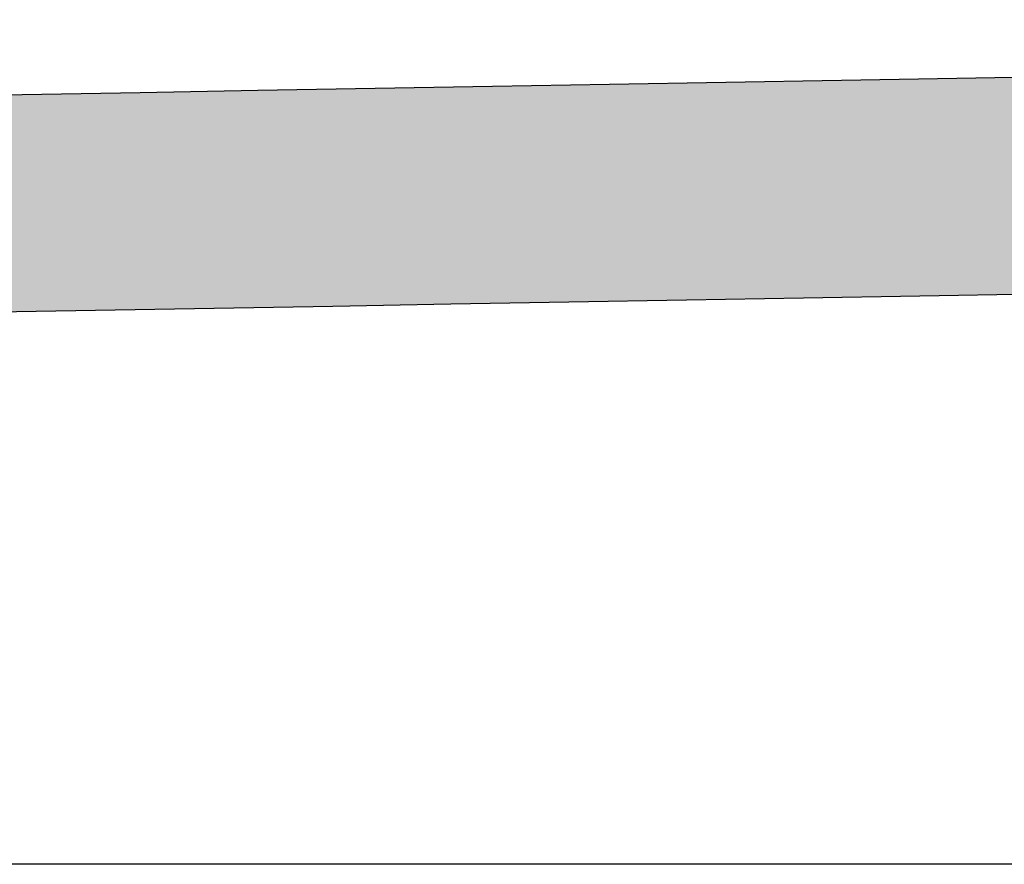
# Model space of a CAD drawing. Extents: x 562 to 7231, y 5467 to 12326.
# Tile 23 of 65: x 3370 to 3429, y 8116 to 8167. Entities that reach past the tile are written whole.
import ezdxf

# ---------------------------------------------------------------- set-up
doc = ezdxf.new("R2010")
doc.units = 0
doc.layers.get('0').update_dxf_attribs({"linetype": 'CONTINUOUS'})
doc.layers.add('5', color=3, linetype='CONTINUOUS')
doc.layers.add('LOGO', color=7, linetype='CONTINUOUS')

# ---------------------------------------------------------------- blocks, each defined once
blk = doc.blocks.new('*U29')
at = {"layer": 'LOGO', "color": 8, "linetype": 'CONTINUOUS', "extrusion": (0, 0, -1)}
for points in [[(-0.4878, 14.8107), (-74.1529, 14.3598), (-0.6643, 14.3598)], [(-0.4878, 14.8107), (-74.3295, 14.8107), (-74.1529, 14.3598)], [(-0.6643, 14.3598), (-73.1461, 13.4002), (-1.6711, 13.4002)], [(-0.6643, 14.3598), (-74.1529, 14.3598), (-73.1461, 13.4002)], [(-1.6711, 13.4002), (-71.7972, 12.9478), (-3.0201, 12.9478)], [(-1.6711, 13.4002), (-73.1461, 13.4002), (-71.7972, 12.9478)], [(-3.0201, 12.9478), (-71.4535, 12.9311), (-3.3638, 12.9311)], [(-3.0201, 12.9478), (-71.7972, 12.9478), (-71.4535, 12.9311)]]:
    blk.add_solid(points, dxfattribs=at)
blk = doc.blocks.new('KLAUS')
at = {"layer": 'LOGO'}
for points in [[(46.0567, 12.9311, 0), (45.0559, 12.9311, 0), (44.0489, 12.9311, 0), (43.0365, 12.9311, 0), (42.0195, 12.9311, 0), (40.9987, 12.9311, 0), (39.9751, 12.9311, 0), (38.9493, 12.9311, 0), (37.9224, 12.9311, 0), (36.895, 12.9311, 0)], [(36.3039, 14.8107, 0), (37.3229, 14.8107, 0), (38.3419, 14.8107, 0), (39.3601, 14.8107, 0), (40.3767, 14.8107, 0), (41.3909, 14.8107, 0), (42.4018, 14.8107, 0), (43.4087, 14.8107, 0), (44.4107, 14.8107, 0), (45.4069, 14.8107, 0), (46.3966, 14.8107, 0)]]:
    blk.add_polyline3d(points, dxfattribs=at)
at = {"layer": 'LOGO', "color": 8, "linetype": 'CONTINUOUS'}
blk.add_blockref('*U29', (0, 0), dxfattribs=at)

msp = doc.modelspace()

# ---------------------------------------------------------------- linework, layer by layer
at = {"layer": '5'}
msp.add_line((6272.775, 8115.902), (872.775, 8115.902), dxfattribs=at)

# ---------------------------------------------------------------- block references
at = {"xscale": 6.929133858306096, "yscale": 6.929133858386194, "zscale": 6.929133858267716, "rotation": 0.9999999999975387}
msp.add_blockref('KLAUS', (3112.982, 8054.907), dxfattribs=at)

doc.saveas('drawing.dxf')
